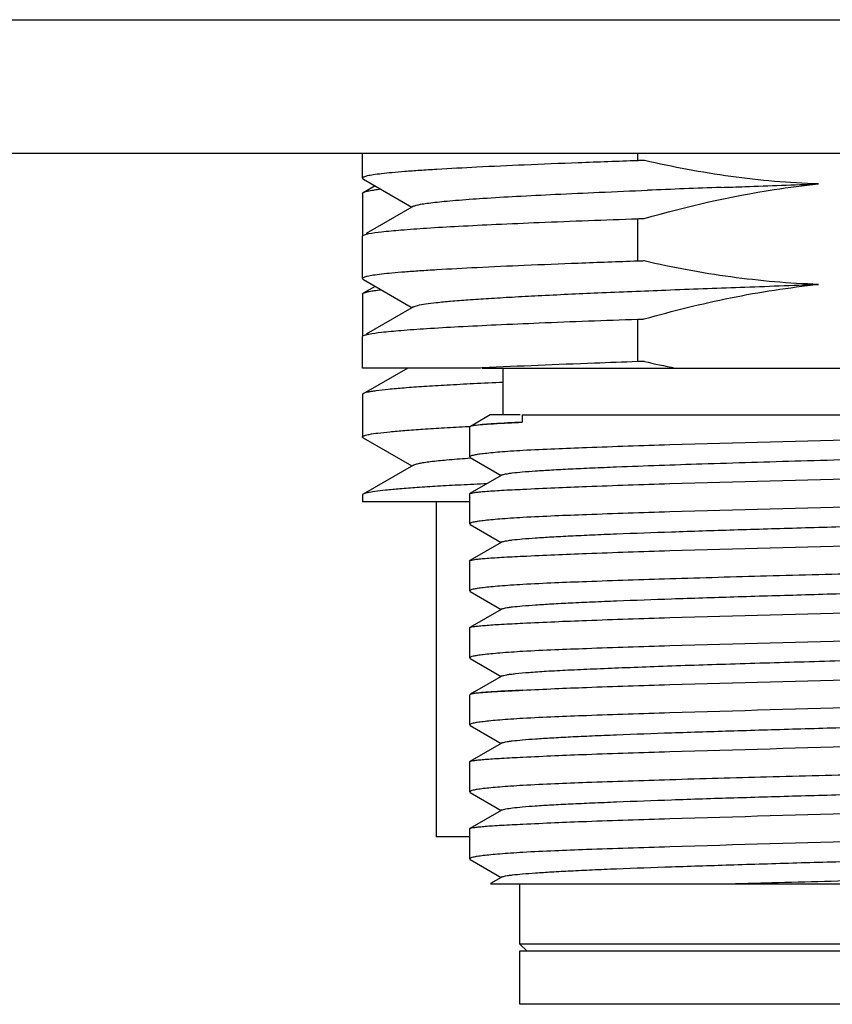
# Model space of a CAD drawing. Header units: millimetres. Extents: x 120 to 620, y 160 to 517.
# Tile 10 of 16: x 508 to 520, y 285 to 299. Entities that reach past the tile are written whole.
import ezdxf

# ---------------------------------------------------------------- set-up
doc = ezdxf.new("R2010")
doc.units = ezdxf.units.MM
doc.header["$LTSCALE"] = 46.255
doc.layers.add('00_COMPONENTS', color=7, linetype='CONTINUOUS')

msp = doc.modelspace()

# ---------------------------------------------------------------- linework, layer by layer
at = {"layer": '00_COMPONENTS'}
for p, q in [((494.458, 299.367), (543.158, 299.367)), ((543.158, 297.367), (495.458, 297.367))]:
    msp.add_line(p, q, dxfattribs=at)
at = {"layer": '00_COMPONENTS', "color": 7}
for p, q in [((512.858, 297.001), (512.858, 297.367)), ((516.965, 297.262), (516.965, 297.367)), ((512.858, 297.001), (512.858, 297.001)), ((512.871, 296.986), (513.595, 296.567)), ((513.045, 296.885), (512.869, 296.784)), ((512.858, 296.771), (512.858, 296.147)), ((513.595, 296.567), (512.914, 296.173)), ((513.62, 296.581), (513.595, 296.567)), ((516.965, 295.762), (516.965, 296.396)), ((512.858, 295.502), (512.858, 296.135)), ((512.858, 296.134), (512.858, 296.135)), ((512.871, 295.486), (513.586, 295.073)), ((513.046, 295.385), (512.869, 295.283)), ((512.858, 295.27), (512.858, 294.647)), ((513.596, 295.067), (512.914, 294.673)), ((513.586, 295.073), (513.596, 295.067)), ((513.62, 295.082), (513.596, 295.067)), ((516.965, 294.262), (516.965, 294.896)), ((512.858, 294.167), (512.858, 294.635)), ((512.858, 294.635), (512.858, 294.635)), ((514.619, 294.167), (512.858, 294.167)), ((513.533, 294.167), (512.868, 293.783)), ((514.642, 294.168), (514.619, 294.167)), ((514.643, 294.167), (527.551, 294.167)), ((514.958, 293.467), (514.958, 294.167)), ((512.858, 293.771), (512.858, 293.137)), ((514.764, 293.467), (514.528, 293.33)), ((515.212, 293.467), (514.764, 293.467)), ((515.24, 293.467), (526.458, 293.467)), ((515.24, 293.467), (515.24, 293.357)), ((514.436, 293.294), (514.457, 293.295)), ((514.457, 293.295), (514.464, 293.295)), ((514.458, 292.84), (514.458, 293.287)), ((514.466, 293.294), (514.463, 293.293)), ((514.528, 293.33), (514.469, 293.296)), ((512.869, 293.124), (513.596, 292.704)), ((514.429, 292.821), (514.474, 292.825)), ((514.458, 292.84), (514.466, 292.83)), ((514.466, 292.83), (514.867, 292.598)), ((513.621, 292.718), (512.869, 292.284)), ((514.929, 292.562), (514.462, 292.293)), ((514.867, 292.598), (514.929, 292.562)), ((514.942, 292.57), (514.929, 292.562)), ((512.858, 292.27), (512.858, 292.167)), ((514.458, 291.84), (514.458, 292.287)), ((514.458, 292.167), (512.858, 292.167)), ((513.958, 292.167), (513.958, 287.167)), ((514.458, 291.84), (514.466, 291.83)), ((514.466, 291.83), (514.867, 291.598)), ((514.928, 291.562), (514.462, 291.293)), ((514.867, 291.598), (514.928, 291.562)), ((514.942, 291.57), (514.928, 291.562)), ((514.458, 290.84), (514.458, 291.287)), ((514.458, 290.84), (514.466, 290.83)), ((514.466, 290.83), (514.867, 290.598)), ((514.929, 290.562), (514.462, 290.293)), ((514.867, 290.598), (514.929, 290.562)), ((514.942, 290.57), (514.929, 290.562)), ((514.458, 289.839), (514.458, 290.288)), ((514.458, 289.839), (514.466, 289.83)), ((514.466, 289.83), (514.869, 289.596)), ((514.869, 289.596), (514.929, 289.562)), ((514.929, 289.562), (514.528, 289.331)), ((514.942, 289.57), (514.929, 289.562)), ((514.528, 289.331), (514.469, 289.297)), ((514.458, 288.839), (514.458, 289.287)), ((514.466, 289.294), (514.463, 289.293)), ((514.458, 288.839), (514.466, 288.83)), ((514.466, 288.83), (514.869, 288.596)), ((514.929, 288.562), (514.462, 288.293)), ((514.869, 288.596), (514.929, 288.562)), ((514.942, 288.57), (514.929, 288.562)), ((514.458, 287.84), (514.458, 288.287)), ((514.458, 287.84), (514.466, 287.83)), ((514.466, 287.83), (514.869, 287.596)), ((514.929, 287.562), (514.462, 287.293)), ((514.869, 287.596), (514.929, 287.562)), ((514.942, 287.57), (514.929, 287.562)), ((514.458, 286.839), (514.458, 287.287)), ((514.458, 287.167), (513.958, 287.167)), ((514.466, 286.83), (514.87, 286.596)), ((514.929, 286.562), (514.768, 286.469)), ((514.87, 286.596), (514.929, 286.562)), ((514.942, 286.57), (514.929, 286.562)), ((514.768, 286.467), (526.458, 286.467)), ((515.208, 285.567), (515.208, 286.467)), ((518.353, 286.467), (518.361, 286.467)), ((525.708, 285.567), (515.208, 285.567)), ((515.308, 285.467), (515.208, 285.567)), ((515.208, 285.467), (525.707, 285.467)), ((515.208, 284.667), (515.208, 285.467)), ((525.707, 284.667), (515.208, 284.667))]:
    msp.add_line(p, q, dxfattribs=at)
for centre, radius, start, end in [((528.081, 23.776), 273.265, 92.07031, 92.30081), ((520.684, 310.05), 16.195, 257.0854, 258.7354), ((514.476, 293.269), 0.0269, 117.5243, 120.314), ((514.476, 289.269), 0.027, 117.4437, 120.5035)]:
    msp.add_arc(centre, radius, start, end, dxfattribs=at)
for points, knots in [([(516.965, 297.262), (516.669, 297.252), (516.105, 297.231), (515.305, 297.199), (514.6, 297.167), (514.08, 297.139), (513.721, 297.117), (513.498, 297.101), (513.308, 297.084), (513.151, 297.069), (513.028, 297.053), (512.94, 297.038), (512.887, 297.024), (512.863, 297.012), (512.858, 297.004), (512.858, 297.001)], [0, 0, 0, 0, 0.215167, 0.410576, 0.582544, 0.727915, 0.789762, 0.843989, 0.890357, 0.928658, 0.958735, 0.980496, 0.993965, 0.997748, 1, 1, 1, 1]), ([(517.065, 297.265), (517.056, 297.265), (517.036, 297.263), (517.002, 297.264), (516.978, 297.262), (516.965, 297.262)], [0, 0, 0, 0, 0.25004, 0.625009, 1, 1, 1, 1]), ([(519.661, 296.915), (519.224, 296.928), (518.351, 297.005), (517.491, 297.167), (517.065, 297.265)], [0, 0, 0, 0, 0.499976, 1, 1, 1, 1]), ([(512.858, 297.001), (512.858, 296.999), (512.86, 296.993), (512.866, 296.989), (512.871, 296.986)], [0, 0, 0, 0, 0.189774, 1, 1, 1, 1]), ([(513.131, 296.835), (513.099, 296.831), (513.041, 296.824), (512.964, 296.811), (512.909, 296.799), (512.879, 296.79), (512.869, 296.784)], [0, 0, 0, 0, 0.368018, 0.657178, 0.867423, 1, 1, 1, 1]), ([(513.62, 296.581), (513.633, 296.588), (513.668, 296.6), (513.734, 296.614), (513.826, 296.628), (513.943, 296.643), (514.087, 296.657), (514.327, 296.678), (514.685, 296.704), (515.182, 296.733), (515.761, 296.762), (516.413, 296.792), (516.871, 296.811), (517.111, 296.821)], [0, 0, 0, 0, 0.012003, 0.031232, 0.057792, 0.091681, 0.132817, 0.181062, 0.298106, 0.440869, 0.607201, 0.794546, 1, 1, 1, 1]), ([(517.063, 296.399), (517.7, 296.581), (518.564, 296.78), (519.441, 296.892), (519.661, 296.915)], [0, 0, 0, 0, 0.749892, 1, 1, 1, 1]), ([(518.21, 296.863), (518.328, 296.867), (518.811, 296.884), (519.294, 296.902), (519.659, 296.915)], [0, 0, 0, 0, 0.244971, 1, 1, 1, 1]), ([(512.869, 296.784), (512.867, 296.783), (512.862, 296.78), (512.858, 296.775), (512.858, 296.771)], [0, 0, 0, 0, 0.33683, 1, 1, 1, 1]), ([(512.95, 296.173), (513.012, 296.185), (513.172, 296.206), (513.461, 296.232), (513.845, 296.259), (514.321, 296.287), (514.88, 296.314), (515.771, 296.353), (516.474, 296.379), (516.965, 296.396)], [0, 0, 0, 0, 0.047607, 0.119985, 0.216236, 0.335085, 0.474924, 0.633828, 1, 1, 1, 1]), ([(516.965, 296.396), (516.973, 296.396), (516.993, 296.398), (517.026, 296.397), (517.05, 296.398), (517.063, 296.399)], [0, 0, 0, 0, 0.250034, 0.625008, 1, 1, 1, 1]), ([(512.858, 296.135), (512.858, 296.137), (512.86, 296.145), (512.869, 296.148), (512.875, 296.151)], [0, 0, 0, 0, 0.17175, 1, 1, 1, 1]), ([(512.875, 296.151), (512.884, 296.156), (512.909, 296.164), (512.935, 296.17), (512.95, 296.173)], [0, 0, 0, 0, 0.408078, 1, 1, 1, 1]), ([(517.062, 295.765), (517.054, 295.765), (517.034, 295.763), (517.002, 295.764), (516.977, 295.762), (516.965, 295.762)], [0, 0, 0, 0, 0.250035, 0.625008, 1, 1, 1, 1]), ([(519.662, 295.415), (519.225, 295.429), (518.351, 295.505), (517.489, 295.667), (517.062, 295.765)], [0, 0, 0, 0, 0.499981, 1, 1, 1, 1]), ([(516.965, 295.762), (516.669, 295.752), (516.105, 295.731), (515.305, 295.699), (514.6, 295.667), (514.08, 295.639), (513.721, 295.617), (513.498, 295.601), (513.308, 295.585), (513.151, 295.569), (513.028, 295.553), (512.94, 295.538), (512.887, 295.524), (512.863, 295.512), (512.858, 295.505), (512.858, 295.502)], [0, 0, 0, 0, 0.215171, 0.410582, 0.582554, 0.727927, 0.789775, 0.844003, 0.890373, 0.928676, 0.958755, 0.980515, 0.993976, 0.997753, 1, 1, 1, 1]), ([(512.858, 295.501), (512.858, 295.5), (512.86, 295.493), (512.866, 295.489), (512.871, 295.486)], [0, 0, 0, 0, 0.187529, 1, 1, 1, 1]), ([(512.869, 295.283), (512.88, 295.289), (512.909, 295.299), (512.964, 295.312), (513.041, 295.324), (513.099, 295.332), (513.132, 295.336)], [0, 0, 0, 0, 0.133747, 0.344412, 0.633177, 1, 1, 1, 1]), ([(513.62, 295.082), (513.628, 295.086), (513.648, 295.094), (513.707, 295.109), (513.812, 295.126), (513.975, 295.147), (514.188, 295.167), (514.448, 295.187), (514.754, 295.208), (515.103, 295.228), (515.646, 295.257), (516.412, 295.293), (517.416, 295.333), (518.512, 295.374), (519.271, 295.401), (519.659, 295.415)], [0, 0, 0, 0, 0.004372, 0.010772, 0.029811, 0.05712, 0.092488, 0.135688, 0.186419, 0.244308, 0.30893, 0.456304, 0.624049, 0.807143, 1, 1, 1, 1]), ([(517.064, 294.899), (517.489, 295.02), (518.347, 295.235), (519.223, 295.37), (519.662, 295.415)], [0, 0, 0, 0, 0.500023, 1, 1, 1, 1]), ([(512.858, 295.27), (512.858, 295.271), (512.859, 295.277), (512.865, 295.281), (512.869, 295.283)], [0, 0, 0, 0, 0.186992, 1, 1, 1, 1]), ([(512.95, 294.673), (513.012, 294.685), (513.172, 294.706), (513.461, 294.732), (513.845, 294.759), (514.32, 294.787), (514.88, 294.814), (515.771, 294.853), (516.474, 294.879), (516.965, 294.896)], [0, 0, 0, 0, 0.047595, 0.119966, 0.216213, 0.335061, 0.474904, 0.633812, 1, 1, 1, 1]), ([(516.965, 294.896), (516.973, 294.896), (516.994, 294.898), (517.027, 294.897), (517.052, 294.898), (517.064, 294.899)], [0, 0, 0, 0, 0.250032, 0.625005, 1, 1, 1, 1]), ([(512.858, 294.635), (512.858, 294.637), (512.86, 294.644), (512.868, 294.648), (512.873, 294.651)], [0, 0, 0, 0, 0.175168, 1, 1, 1, 1]), ([(512.873, 294.651), (512.883, 294.655), (512.908, 294.664), (512.934, 294.669), (512.95, 294.673)], [0, 0, 0, 0, 0.404274, 1, 1, 1, 1]), ([(516.965, 294.262), (516.75, 294.254), (515.975, 294.226), (515.201, 294.195), (514.642, 294.168)], [0, 0, 0, 0, 0.278307, 1, 1, 1, 1]), ([(517.065, 294.265), (517.056, 294.265), (517.036, 294.263), (517.002, 294.264), (516.978, 294.262), (516.965, 294.262)], [0, 0, 0, 0, 0.25004, 0.625009, 1, 1, 1, 1]), ([(514.957, 293.952), (514.809, 293.946), (514.53, 293.932), (514.135, 293.911), (513.79, 293.891), (513.497, 293.87), (513.259, 293.849), (513.095, 293.831), (512.993, 293.816), (512.938, 293.806), (512.898, 293.796), (512.876, 293.788), (512.868, 293.783)], [0, 0, 0, 0, 0.211025, 0.399868, 0.56507, 0.70535, 0.819642, 0.90711, 0.940597, 0.967205, 0.986958, 1, 1, 1, 1]), ([(512.868, 293.783), (512.867, 293.782), (512.862, 293.779), (512.858, 293.774), (512.858, 293.771)], [0, 0, 0, 0, 0.334136, 1, 1, 1, 1]), ([(512.858, 293.137), (512.858, 293.141), (512.866, 293.15), (512.9, 293.164), (512.976, 293.181), (513.103, 293.199), (513.279, 293.217), (513.503, 293.237), (513.775, 293.256), (514.091, 293.275), (514.316, 293.287), (514.436, 293.294)], [0, 0, 0, 0, 0.007332, 0.020829, 0.070366, 0.150928, 0.262334, 0.40395, 0.574877, 0.774003, 1, 1, 1, 1]), ([(514.462, 293.292), (514.461, 293.292), (514.459, 293.291), (514.458, 293.289), (514.458, 293.287)], [0, 0, 0, 0, 0.335313, 1, 1, 1, 1]), ([(514.546, 293.31), (514.529, 293.308), (514.502, 293.304), (514.475, 293.298), (514.466, 293.294)], [0, 0, 0, 0, 0.626952, 1, 1, 1, 1]), ([(515.24, 293.357), (515.097, 293.35), (514.865, 293.338), (514.634, 293.322), (514.546, 293.31)], [0, 0, 0, 0, 0.619677, 1, 1, 1, 1]), ([(514.555, 293.314), (514.641, 293.325), (514.87, 293.339), (515.099, 293.351), (515.24, 293.357)], [0, 0, 0, 0, 0.379695, 1, 1, 1, 1]), ([(512.869, 293.124), (512.867, 293.125), (512.862, 293.128), (512.858, 293.133), (512.858, 293.137)], [0, 0, 0, 0, 0.336693, 1, 1, 1, 1]), ([(514.942, 292.57), (514.948, 292.574), (514.965, 292.579), (514.997, 292.586), (515.041, 292.594), (515.123, 292.605), (515.257, 292.618), (515.452, 292.632), (515.692, 292.647), (515.974, 292.662), (516.297, 292.677), (516.951, 292.704), (517.99, 292.74), (519.43, 292.783), (520.703, 292.819), (521.732, 292.85), (522.474, 292.872), (523.176, 292.894), (523.821, 292.917), (524.399, 292.939), (524.896, 292.961), (525.255, 292.981), (525.495, 292.997), (525.637, 293.008), (525.752, 293.019), (525.841, 293.03), (525.902, 293.041), (525.935, 293.048), (525.945, 293.054)], [0, 0, 0, 0, 0.001873, 0.004816, 0.00885, 0.013981, 0.027514, 0.045306, 0.067176, 0.092938, 0.122382, 0.15524, 0.271116, 0.405477, 0.547467, 0.617741, 0.685624, 0.749744, 0.808798, 0.861586, 0.907047, 0.944259, 0.959529, 0.972471, 0.983023, 0.991141, 0.996796, 1, 1, 1, 1]), ([(520.443, 293.101), (519.443, 293.074), (518.029, 293.038), (516.298, 292.981), (515.568, 292.952), (515.251, 292.935)], [0, 0, 0, 0, 0.577883, 0.816899, 1, 1, 1, 1]), ([(515.251, 292.935), (515.19, 292.931), (515.076, 292.924), (514.916, 292.912), (514.78, 292.9), (514.667, 292.888), (514.58, 292.877), (514.515, 292.865), (514.479, 292.856), (514.458, 292.845), (514.458, 292.84)], [0, 0, 0, 0, 0.227793, 0.427384, 0.597872, 0.738606, 0.849083, 0.928991, 0.978452, 1, 1, 1, 1]), ([(513.621, 292.718), (513.631, 292.724), (513.66, 292.734), (513.712, 292.746), (513.785, 292.759), (513.921, 292.777), (514.137, 292.799), (514.323, 292.814), (514.429, 292.821)], [0, 0, 0, 0, 0.042977, 0.109446, 0.199822, 0.313954, 0.611925, 1, 1, 1, 1]), ([(514.715, 292.44), (514.585, 292.433), (514.339, 292.421), (513.991, 292.402), (513.688, 292.383), (513.43, 292.364), (513.219, 292.345), (513.058, 292.326), (512.954, 292.31), (512.897, 292.296), (512.877, 292.288), (512.869, 292.284)], [0, 0, 0, 0, 0.21044, 0.398513, 0.562978, 0.702729, 0.816865, 0.904661, 0.965668, 0.986112, 1, 1, 1, 1]), ([(515.251, 292.357), (515.568, 292.374), (516.298, 292.404), (518.029, 292.46), (519.443, 292.497), (520.443, 292.524)], [0, 0, 0, 0, 0.183102, 0.422117, 1, 1, 1, 1]), ([(512.869, 292.284), (512.868, 292.283), (512.863, 292.28), (512.858, 292.275), (512.858, 292.271)], [0, 0, 0, 0, 0.339865, 1, 1, 1, 1]), ([(514.458, 292.287), (514.458, 292.289), (514.459, 292.291), (514.461, 292.292), (514.462, 292.292)], [0, 0, 0, 0, 0.663622, 1, 1, 1, 1]), ([(514.462, 292.292), (514.47, 292.297), (514.494, 292.302), (514.54, 292.31), (514.608, 292.318), (514.697, 292.326), (514.807, 292.334), (514.994, 292.345), (515.144, 292.353), (515.251, 292.357)], [0, 0, 0, 0, 0.033005, 0.092478, 0.178703, 0.291526, 0.430582, 0.595414, 1, 1, 1, 1]), ([(520.443, 292.101), (519.443, 292.075), (518.029, 292.038), (516.298, 291.981), (515.568, 291.952), (515.251, 291.935)], [0, 0, 0, 0, 0.577883, 0.816899, 1, 1, 1, 1]), ([(514.942, 291.57), (514.948, 291.574), (514.965, 291.579), (514.997, 291.586), (515.041, 291.594), (515.124, 291.604), (515.257, 291.617), (515.452, 291.632), (515.692, 291.647), (515.974, 291.662), (516.298, 291.677), (516.8, 291.698), (517.505, 291.723), (518.424, 291.753), (519.415, 291.782), (520.444, 291.812), (521.472, 291.842), (522.464, 291.872), (523.382, 291.901), (524.087, 291.927), (524.59, 291.948), (524.913, 291.962), (525.195, 291.977), (525.435, 291.992), (525.63, 292.007), (525.763, 292.02), (525.846, 292.031), (525.89, 292.038), (525.922, 292.045), (525.939, 292.051), (525.945, 292.054)], [0, 0, 0, 0, 0.001877, 0.004827, 0.008868, 0.014005, 0.027537, 0.04532, 0.067198, 0.092971, 0.122413, 0.155263, 0.229966, 0.31439, 0.4055, 0.500012, 0.594523, 0.685632, 0.77005, 0.844754, 0.877602, 0.907036, 0.932805, 0.954688, 0.972468, 0.985988, 0.991122, 0.995166, 0.99812, 1, 1, 1, 1]), ([(515.251, 291.935), (515.19, 291.931), (515.076, 291.924), (514.916, 291.912), (514.78, 291.9), (514.667, 291.888), (514.58, 291.877), (514.515, 291.865), (514.479, 291.856), (514.458, 291.845), (514.458, 291.84)], [0, 0, 0, 0, 0.227795, 0.427386, 0.597876, 0.738611, 0.849087, 0.928993, 0.978451, 1, 1, 1, 1]), ([(515.251, 291.357), (515.568, 291.374), (516.298, 291.404), (518.029, 291.46), (519.443, 291.497), (520.443, 291.524)], [0, 0, 0, 0, 0.183101, 0.422117, 1, 1, 1, 1]), ([(514.462, 291.293), (514.47, 291.297), (514.494, 291.302), (514.54, 291.31), (514.608, 291.318), (514.697, 291.326), (514.807, 291.334), (514.994, 291.345), (515.144, 291.353), (515.251, 291.357)], [0, 0, 0, 0, 0.032949, 0.092434, 0.178689, 0.291536, 0.43061, 0.595449, 1, 1, 1, 1]), ([(514.458, 291.287), (514.458, 291.289), (514.459, 291.291), (514.461, 291.292), (514.462, 291.293)], [0, 0, 0, 0, 0.664421, 1, 1, 1, 1]), ([(520.443, 291.101), (519.925, 291.087), (518.925, 291.061), (517.511, 291.021), (516.298, 290.981), (515.568, 290.952), (515.251, 290.935)], [0, 0, 0, 0, 0.299246, 0.577883, 0.816899, 1, 1, 1, 1]), ([(515.251, 290.935), (515.19, 290.931), (515.076, 290.924), (514.916, 290.912), (514.78, 290.9), (514.667, 290.888), (514.58, 290.877), (514.515, 290.865), (514.479, 290.856), (514.458, 290.845), (514.458, 290.84)], [0, 0, 0, 0, 0.227795, 0.427388, 0.597877, 0.738611, 0.849086, 0.928991, 0.978447, 1, 1, 1, 1]), ([(514.942, 290.57), (514.948, 290.574), (514.966, 290.579), (514.997, 290.587), (515.042, 290.594), (515.125, 290.605), (515.258, 290.617), (515.453, 290.632), (515.693, 290.647), (515.976, 290.662), (516.3, 290.677), (516.803, 290.698), (517.507, 290.723), (518.426, 290.753), (519.417, 290.782), (520.446, 290.812), (521.474, 290.842), (522.465, 290.872), (523.383, 290.901), (524.088, 290.927), (524.59, 290.948), (524.913, 290.962), (525.196, 290.977), (525.435, 290.992), (525.63, 291.007), (525.763, 291.02), (525.846, 291.031), (525.89, 291.038), (525.922, 291.045), (525.939, 291.051), (525.945, 291.054)], [0, 0, 0, 0, 0.001888, 0.004851, 0.00891, 0.014066, 0.027635, 0.04544, 0.06733, 0.093125, 0.122591, 0.15545, 0.230161, 0.314592, 0.405689, 0.500184, 0.594672, 0.685749, 0.770145, 0.844811, 0.877658, 0.907083, 0.932832, 0.954702, 0.97249, 0.98601, 0.991137, 0.995173, 0.998121, 1, 1, 1, 1]), ([(515.251, 290.357), (515.568, 290.374), (516.298, 290.404), (518.029, 290.461), (519.443, 290.497), (520.443, 290.524)], [0, 0, 0, 0, 0.183101, 0.422117, 1, 1, 1, 1]), ([(514.462, 290.293), (514.47, 290.297), (514.494, 290.303), (514.541, 290.31), (514.609, 290.318), (514.698, 290.326), (514.808, 290.334), (514.994, 290.345), (515.144, 290.353), (515.251, 290.357)], [0, 0, 0, 0, 0.033177, 0.092843, 0.179209, 0.29209, 0.431126, 0.595859, 1, 1, 1, 1]), ([(514.458, 290.288), (514.458, 290.289), (514.46, 290.291), (514.462, 290.293), (514.462, 290.293)], [0, 0, 0, 0, 0.663364, 1, 1, 1, 1]), ([(520.443, 290.101), (519.443, 290.074), (518.029, 290.038), (516.298, 289.981), (515.568, 289.952), (515.251, 289.935)], [0, 0, 0, 0, 0.577884, 0.816897, 1, 1, 1, 1]), ([(515.251, 289.935), (515.137, 289.928), (514.977, 289.917), (514.78, 289.9), (514.667, 289.888), (514.58, 289.877), (514.515, 289.865), (514.479, 289.856), (514.458, 289.845), (514.458, 289.839)], [0, 0, 0, 0, 0.42724, 0.597655, 0.73833, 0.848765, 0.928661, 0.978246, 1, 1, 1, 1]), ([(514.944, 289.569), (514.952, 289.573), (514.974, 289.58), (515.015, 289.588), (515.073, 289.597), (515.183, 289.61), (515.36, 289.625), (515.621, 289.643), (515.942, 289.66), (516.32, 289.677), (516.749, 289.694), (517.406, 289.719), (518.311, 289.75), (519.466, 289.783), (520.669, 289.818), (521.481, 289.842), (521.886, 289.854)], [0, 0, 0, 0, 0.003721, 0.009784, 0.018207, 0.028982, 0.057516, 0.095221, 0.14176, 0.19642, 0.258409, 0.326935, 0.480319, 0.64938, 0.825498, 1, 1, 1, 1]), ([(515.251, 289.357), (515.568, 289.374), (516.298, 289.404), (518.029, 289.461), (519.443, 289.497), (520.443, 289.524)], [0, 0, 0, 0, 0.183104, 0.422114, 1, 1, 1, 1]), ([(514.548, 289.311), (514.53, 289.308), (514.503, 289.304), (514.476, 289.299), (514.466, 289.294)], [0, 0, 0, 0, 0.62638, 1, 1, 1, 1]), ([(515.251, 289.357), (515.105, 289.351), (514.908, 289.341), (514.674, 289.324), (514.585, 289.316), (514.548, 289.311)], [0, 0, 0, 0, 0.619593, 0.840525, 1, 1, 1, 1]), ([(514.556, 289.315), (514.644, 289.325), (514.876, 289.339), (515.107, 289.351), (515.251, 289.357)], [0, 0, 0, 0, 0.379979, 1, 1, 1, 1]), ([(514.462, 289.292), (514.461, 289.292), (514.459, 289.291), (514.458, 289.289), (514.458, 289.287)], [0, 0, 0, 0, 0.334537, 1, 1, 1, 1]), ([(514.943, 288.57), (514.948, 288.573), (514.965, 288.579), (514.997, 288.587), (515.041, 288.594), (515.124, 288.604), (515.258, 288.617), (515.453, 288.632), (515.692, 288.647), (515.975, 288.662), (516.298, 288.677), (516.8, 288.698), (517.505, 288.723), (518.423, 288.753), (519.414, 288.782), (520.442, 288.812), (521.47, 288.842), (522.462, 288.871), (523.38, 288.901), (524.085, 288.927), (524.588, 288.947), (524.911, 288.962), (525.194, 288.977), (525.434, 288.992), (525.629, 289.007), (525.762, 289.02), (525.845, 289.03), (525.889, 289.038), (525.921, 289.045), (525.938, 289.05), (525.944, 289.054)], [0, 0, 0, 0, 0.00187, 0.004817, 0.008868, 0.014018, 0.027572, 0.045372, 0.067247, 0.092999, 0.122416, 0.155248, 0.229945, 0.314349, 0.405427, 0.499913, 0.594404, 0.685498, 0.769921, 0.844625, 0.877476, 0.906933, 0.932728, 0.95462, 0.97242, 0.985965, 0.991111, 0.995162, 0.998117, 1, 1, 1, 1]), ([(520.443, 289.101), (519.443, 289.075), (518.029, 289.038), (516.298, 288.981), (515.568, 288.952), (515.251, 288.935)], [0, 0, 0, 0, 0.577883, 0.816899, 1, 1, 1, 1]), ([(515.251, 288.935), (515.19, 288.931), (515.076, 288.924), (514.916, 288.912), (514.78, 288.9), (514.667, 288.888), (514.58, 288.877), (514.515, 288.865), (514.479, 288.856), (514.458, 288.845), (514.458, 288.839)], [0, 0, 0, 0, 0.227765, 0.427326, 0.597778, 0.738478, 0.84893, 0.92883, 0.978344, 1, 1, 1, 1]), ([(515.251, 288.357), (515.568, 288.374), (516.298, 288.404), (518.029, 288.461), (519.443, 288.497), (520.443, 288.524)], [0, 0, 0, 0, 0.183101, 0.422117, 1, 1, 1, 1]), ([(514.458, 288.287), (514.458, 288.289), (514.46, 288.291), (514.461, 288.292), (514.462, 288.292)], [0, 0, 0, 0, 0.663404, 1, 1, 1, 1]), ([(514.462, 288.292), (514.47, 288.297), (514.494, 288.303), (514.54, 288.31), (514.608, 288.318), (514.697, 288.326), (514.807, 288.334), (514.994, 288.345), (515.144, 288.353), (515.251, 288.357)], [0, 0, 0, 0, 0.033108, 0.092654, 0.178919, 0.291753, 0.430791, 0.595579, 1, 1, 1, 1]), ([(514.945, 287.569), (514.951, 287.572), (514.968, 287.578), (515.017, 287.589), (515.11, 287.602), (515.258, 287.617), (515.452, 287.632), (515.692, 287.647), (515.975, 287.661), (516.299, 287.675), (516.801, 287.696), (517.505, 287.723), (518.423, 287.753), (519.415, 287.781), (520.443, 287.811), (521.471, 287.842), (522.462, 287.871), (523.38, 287.899), (524.085, 287.926), (524.588, 287.948), (524.911, 287.962), (525.193, 287.977), (525.433, 287.991), (525.628, 288.006), (525.761, 288.019), (525.845, 288.03), (525.889, 288.038), (525.921, 288.045), (525.939, 288.051), (525.945, 288.054)], [0, 0, 0, 0, 0.001883, 0.004826, 0.013948, 0.027397, 0.045129, 0.067036, 0.092874, 0.122362, 0.15521, 0.229802, 0.314202, 0.405337, 0.499833, 0.594345, 0.685404, 0.769798, 0.844592, 0.877484, 0.906901, 0.932602, 0.954421, 0.972209, 0.985817, 0.991008, 0.995106, 0.998101, 1, 1, 1, 1]), ([(520.443, 288.101), (519.925, 288.087), (518.925, 288.061), (517.511, 288.021), (516.298, 287.981), (515.568, 287.952), (515.251, 287.935)], [0, 0, 0, 0, 0.299246, 0.577883, 0.816899, 1, 1, 1, 1]), ([(515.251, 287.935), (515.19, 287.931), (515.076, 287.924), (514.916, 287.912), (514.78, 287.9), (514.667, 287.888), (514.58, 287.877), (514.515, 287.865), (514.479, 287.856), (514.458, 287.845), (514.458, 287.84)], [0, 0, 0, 0, 0.227794, 0.427384, 0.59787, 0.738599, 0.849069, 0.928971, 0.978431, 1, 1, 1, 1]), ([(515.251, 287.357), (515.568, 287.374), (516.298, 287.404), (518.029, 287.461), (519.443, 287.497), (520.443, 287.524)], [0, 0, 0, 0, 0.183101, 0.422117, 1, 1, 1, 1]), ([(514.458, 287.287), (514.458, 287.289), (514.459, 287.291), (514.461, 287.292), (514.462, 287.292)], [0, 0, 0, 0, 0.663721, 1, 1, 1, 1]), ([(514.462, 287.292), (514.47, 287.297), (514.494, 287.302), (514.54, 287.31), (514.608, 287.318), (514.697, 287.326), (514.807, 287.334), (514.994, 287.345), (515.144, 287.353), (515.251, 287.357)], [0, 0, 0, 0, 0.033007, 0.092498, 0.17874, 0.29157, 0.430626, 0.595451, 1, 1, 1, 1]), ([(520.443, 287.101), (519.443, 287.075), (518.029, 287.038), (516.298, 286.981), (515.568, 286.952), (515.251, 286.935)], [0, 0, 0, 0, 0.577883, 0.816899, 1, 1, 1, 1]), ([(514.942, 286.57), (514.948, 286.574), (514.966, 286.579), (514.998, 286.586), (515.042, 286.593), (515.126, 286.603), (515.26, 286.616), (515.455, 286.63), (515.694, 286.646), (515.976, 286.661), (516.298, 286.677), (516.801, 286.698), (517.506, 286.722), (518.425, 286.752), (519.416, 286.783), (520.444, 286.811), (521.472, 286.84), (522.463, 286.872), (523.382, 286.901), (524.086, 286.926), (524.588, 286.946), (524.912, 286.961), (525.195, 286.977), (525.435, 286.992), (525.629, 287.007), (525.762, 287.019), (525.844, 287.03), (525.888, 287.037), (525.919, 287.044), (525.936, 287.05), (525.942, 287.053)], [0, 0, 0, 0, 0.001893, 0.00488, 0.008974, 0.014166, 0.027782, 0.045576, 0.067392, 0.093076, 0.122459, 0.155322, 0.230114, 0.314534, 0.405601, 0.500123, 0.594629, 0.685776, 0.770208, 0.844804, 0.877644, 0.907126, 0.93297, 0.954899, 0.972649, 0.986089, 0.991183, 0.995192, 0.998124, 1, 1, 1, 1]), ([(515.251, 286.935), (515.19, 286.931), (515.076, 286.924), (514.916, 286.912), (514.78, 286.9), (514.667, 286.888), (514.58, 286.877), (514.515, 286.865), (514.479, 286.856), (514.458, 286.845), (514.458, 286.839)], [0, 0, 0, 0, 0.227783, 0.42732, 0.597787, 0.738516, 0.848977, 0.928867, 0.978359, 1, 1, 1, 1]), ([(514.458, 286.839), (514.458, 286.838), (514.459, 286.834), (514.463, 286.831), (514.466, 286.83)], [0, 0, 0, 0, 0.18819, 1, 1, 1, 1]), ([(518.361, 286.467), (518.529, 286.472), (519.224, 286.491), (519.918, 286.51), (520.443, 286.524)], [0, 0, 0, 0, 0.24297, 1, 1, 1, 1])]:
    msp.add_open_spline(points, degree=3, knots=knots, dxfattribs=at)

doc.saveas('drawing.dxf')
